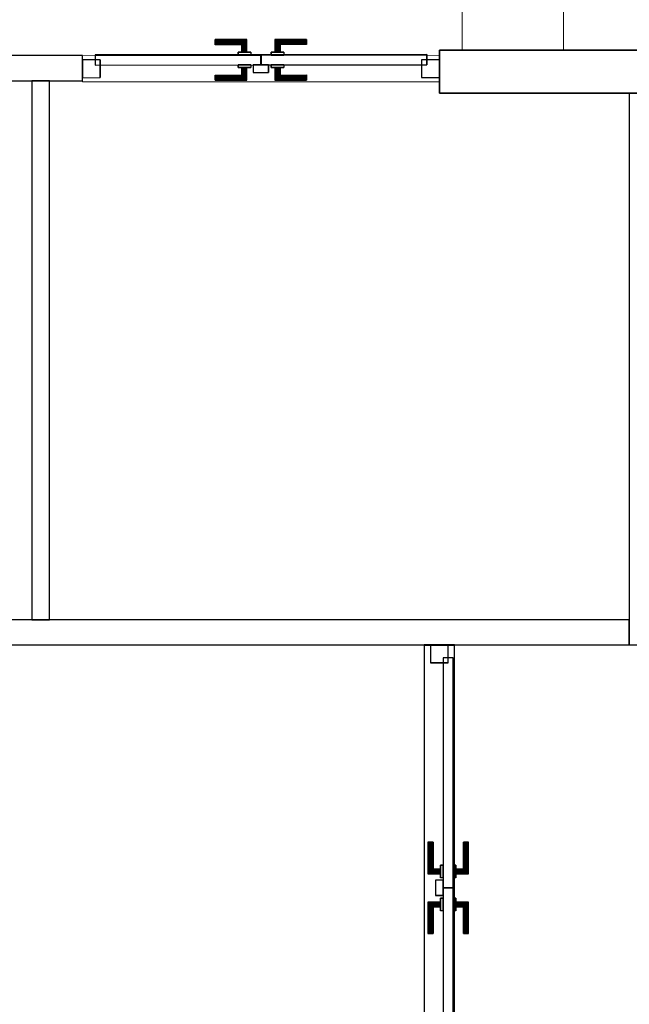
# Model space of a CAD drawing. Header units: metres. Extents: x 391.1 to 430.4, y 12.7 to 28.4.
# Tile 100 of 166: x 408.7 to 411.1, y 20.6 to 24.5. Entities that reach past the tile are written whole.
import ezdxf

# ---------------------------------------------------------------- set-up
doc = ezdxf.new("R2010")
doc.units = ezdxf.units.M
doc.layers.add('01_CARPINTERIA', color=5, linetype='Continuous', lineweight=25, true_color=0x0000ff)
for name, color, linetype, lineweight in [('A-COLS-____-MCUT', 7, 'Continuous', 18), ('A-COLS-____-OTLN', 7, 'Continuous', 18), ('A-GENM-____-OTLN', 7, 'Continuous', 18), ('A-WALL-____-MCUT', 7, 'Continuous', 25), ('A-WALL-____-OTLN', 7, 'Continuous', 25)]:
    doc.layers.add(name, color=color, linetype=linetype, lineweight=lineweight)

# ---------------------------------------------------------------- blocks, each defined once
blk = doc.blocks.new('Family - Pilar PB-155370-02_ELEC_P0')
at = {"layer": 'A-COLS-____-MCUT', "color": 253, "true_color": 0xaaaaaa}
for p, q in [((0.4, 0.53), (0, 0.53)), ((0, 0.53), (0, 0)), ((0.4, 0), (0.4, 0.53)), ((0, 0), (0.4, 0))]:
    blk.add_line(p, q, dxfattribs=at)
at = {"layer": 'A-COLS-____-OTLN', "color": 253, "true_color": 0xaaaaaa}
for p, q in [((0.4, 0.53), (0, 0.53)), ((0, 0.53), (0, 0)), ((0.4, 0), (0.4, 0.53)), ((0, 0), (0.4, 0))]:
    blk.add_line(p, q, dxfattribs=at)
blk = doc.blocks.new('Family - LONDR55-XX_ZZ-ARQ-CAA-M3D-Londres55-155442-02_ELEC_P0')
at = {"layer": '01_CARPINTERIA', "color": 161, "true_color": 0xaaaaff}
for p, q in [((0.5242, 0.1487), (0.5242, 0.1501)), ((0.5242, 0.1501), (0.5242, 0.1487)), ((0.6492, 0.1501), (0.5242, 0.1501)), ((0.5242, 0.1451), (0.5242, 0.1487)), ((0.5242, 0.1487), (0.5242, 0.1451)), ((0.6478, 0.1487), (0.5242, 0.1487)), ((0.6478, 0.1487), (0.5242, 0.1487)), ((0.5242, 0.1401), (0.5242, 0.1451)), ((0.5242, 0.1451), (0.5242, 0.1401)), ((0.6442, 0.1451), (0.5242, 0.1451)), ((0.6442, 0.1451), (0.5242, 0.1451)), ((0.5242, 0.1351), (0.5242, 0.1401)), ((0.5242, 0.1401), (0.5242, 0.1351)), ((0.5242, 0.1401), (0.6392, 0.1401)), ((0.6392, 0.1401), (0.5242, 0.1401)), ((0.5242, 0.1351), (0.5242, 0.1314)), ((0.5242, 0.1314), (0.5242, 0.1351)), ((0.6342, 0.1351), (0.5242, 0.1351)), ((0.6342, 0.1351), (0.5242, 0.1351)), ((0.5242, 0.1314), (0.5242, 0.1301)), ((0.5242, 0.1301), (0.5242, 0.1314)), ((0.6305, 0.1314), (0.5242, 0.1314)), ((0.6305, 0.1314), (0.5242, 0.1314)), ((0.6292, 0.1301), (0.5242, 0.1301)), ((0.6292, 0.1301), (0.6305, 0.1314)), ((0.6305, 0.1314), (0.6292, 0.1301)), ((0.6292, 0.1001), (0.6292, 0.1301)), ((0.6305, 0.1314), (0.6342, 0.1351)), ((0.6342, 0.1351), (0.6305, 0.1314)), ((0.6305, 0.1001), (0.6305, 0.1314)), ((0.6305, 0.1001), (0.6305, 0.1314)), ((0.6342, 0.1351), (0.6392, 0.1401)), ((0.6392, 0.1401), (0.6342, 0.1351)), ((0.6342, 0.1001), (0.6342, 0.1351)), ((0.6342, 0.1001), (0.6342, 0.1351)), ((0.6442, 0.1451), (0.6392, 0.1401)), ((0.6392, 0.1401), (0.6442, 0.1451)), ((0.6392, 0.1401), (0.6392, 0.1001)), ((0.6392, 0.1001), (0.6392, 0.1401)), ((0.6478, 0.1487), (0.6442, 0.1451)), ((0.6442, 0.1451), (0.6478, 0.1487)), ((0.6442, 0.1001), (0.6442, 0.1451)), ((0.6442, 0.1001), (0.6442, 0.1451)), ((0.6492, 0.1501), (0.6478, 0.1487)), ((0.6478, 0.1487), (0.6492, 0.1501)), ((0.6478, 0.1001), (0.6478, 0.1487)), ((0.6478, 0.1001), (0.6478, 0.1487)), ((0.6492, 0.1001), (0.6492, 0.1501)), ((0.7615, 0.1487), (0.7602, 0.1501)), ((0.7602, 0.1501), (0.7602, 0.1001)), ((0.7602, 0.1501), (0.7615, 0.1487)), ((0.8852, 0.1501), (0.7602, 0.1501)), ((0.7652, 0.1451), (0.7615, 0.1487)), ((0.7615, 0.1487), (0.7615, 0.1001)), ((0.7615, 0.1487), (0.7615, 0.1001)), ((0.7615, 0.1487), (0.7652, 0.1451)), ((0.8852, 0.1487), (0.7615, 0.1487)), ((0.8852, 0.1487), (0.7615, 0.1487)), ((0.7702, 0.1401), (0.7652, 0.1451)), ((0.7652, 0.1451), (0.7652, 0.1001)), ((0.7652, 0.1451), (0.7652, 0.1001)), ((0.7652, 0.1451), (0.7702, 0.1401)), ((0.8852, 0.1451), (0.7652, 0.1451)), ((0.8852, 0.1451), (0.7652, 0.1451)), ((0.7702, 0.1001), (0.7702, 0.1401)), ((0.7702, 0.1401), (0.7702, 0.1001)), ((0.7702, 0.1401), (0.7752, 0.1351)), ((0.7752, 0.1351), (0.7702, 0.1401)), ((0.7702, 0.1401), (0.8852, 0.1401)), ((0.8852, 0.1401), (0.7702, 0.1401)), ((0.7752, 0.1351), (0.7752, 0.1001)), ((0.7752, 0.1351), (0.7788, 0.1314)), ((0.7788, 0.1314), (0.7752, 0.1351)), ((0.7752, 0.1351), (0.7752, 0.1001)), ((0.8852, 0.1351), (0.7752, 0.1351)), ((0.8852, 0.1351), (0.7752, 0.1351)), ((0.7788, 0.1314), (0.7788, 0.1001)), ((0.7788, 0.1314), (0.7802, 0.1301)), ((0.7802, 0.1301), (0.7788, 0.1314)), ((0.7788, 0.1314), (0.7788, 0.1001)), ((0.8852, 0.1314), (0.7788, 0.1314)), ((0.8852, 0.1314), (0.7788, 0.1314)), ((0.7802, 0.1301), (0.7802, 0.1001)), ((0.8852, 0.1301), (0.7802, 0.1301)), ((0.8852, 0.1487), (0.8852, 0.1501)), ((0.8852, 0.1501), (0.8852, 0.1487)), ((0.8852, 0.1451), (0.8852, 0.1487)), ((0.8852, 0.1487), (0.8852, 0.1451)), ((0.8852, 0.1451), (0.8852, 0.1401)), ((0.8852, 0.1401), (0.8852, 0.1451)), ((0.8852, 0.1401), (0.8852, 0.1351)), ((0.8852, 0.1351), (0.8852, 0.1401)), ((0.8852, 0.1351), (0.8852, 0.1314)), ((0.8852, 0.1314), (0.8852, 0.1351)), ((0.8852, 0.1314), (0.8852, 0.1301)), ((0.8852, 0.1301), (0.8852, 0.1314)), ((0.7042, 0.0901), (0.05, 0.0901)), ((0.05, 0.0901), (0.05, 0.0501)), ((0.7042, 0.0901), (0.05, 0.0901)), ((0.05, 0.0901), (0.05, 0.0501)), ((0.6642, 0.1001), (0.6142, 0.1001)), ((0.6142, 0.1001), (0.6642, 0.1001)), ((0.6142, 0.1001), (0.6142, 0.0901)), ((0.6142, 0.0901), (0.6142, 0.1001)), ((0.6642, 0.0901), (0.6142, 0.0901)), ((0.6142, 0.0901), (0.6642, 0.0901)), ((0.6305, 0.1001), (0.6292, 0.1001)), ((0.6292, 0.1001), (0.6305, 0.1001)), ((0.6342, 0.1001), (0.6305, 0.1001)), ((0.6305, 0.1001), (0.6342, 0.1001)), ((0.6392, 0.1001), (0.6342, 0.1001)), ((0.6342, 0.1001), (0.6392, 0.1001)), ((0.6442, 0.1001), (0.6392, 0.1001)), ((0.6392, 0.1001), (0.6442, 0.1001)), ((0.6442, 0.1001), (0.6478, 0.1001)), ((0.6478, 0.1001), (0.6442, 0.1001)), ((0.6478, 0.1001), (0.6492, 0.1001)), ((0.6492, 0.1001), (0.6478, 0.1001)), ((0.6642, 0.1001), (0.6642, 0.0901)), ((0.6642, 0.1001), (0.6642, 0.0901)), ((0.7042, 0.0501), (0.7042, 0.0901)), ((0.7042, 0.0901), (0.7042, 0.0501)), ((1.3593, 0.0901), (0.7052, 0.0901)), ((0.7052, 0.0901), (0.7052, 0.0501)), ((1.3593, 0.0901), (0.7052, 0.0901)), ((0.7052, 0.0901), (0.7052, 0.0501)), ((0.7952, 0.1001), (0.7452, 0.1001)), ((0.7452, 0.1001), (0.7952, 0.1001)), ((0.7452, 0.1001), (0.7452, 0.0901)), ((0.7452, 0.0901), (0.7452, 0.1001)), ((0.7952, 0.0901), (0.7452, 0.0901)), ((0.7452, 0.0901), (0.7952, 0.0901)), ((0.7615, 0.1001), (0.7602, 0.1001)), ((0.7602, 0.1001), (0.7615, 0.1001)), ((0.7652, 0.1001), (0.7615, 0.1001)), ((0.7615, 0.1001), (0.7652, 0.1001)), ((0.7702, 0.1001), (0.7652, 0.1001)), ((0.7652, 0.1001), (0.7702, 0.1001)), ((0.7752, 0.1001), (0.7702, 0.1001)), ((0.7702, 0.1001), (0.7752, 0.1001)), ((0.7752, 0.1001), (0.7788, 0.1001)), ((0.7788, 0.1001), (0.7752, 0.1001)), ((0.7788, 0.1001), (0.7802, 0.1001)), ((0.7802, 0.1001), (0.7788, 0.1001)), ((0.7952, 0.1001), (0.7952, 0.0901)), ((0.7952, 0.1001), (0.7952, 0.0901)), ((1.3593, 0.0501), (1.3593, 0.0901)), ((1.3593, 0.0901), (1.3593, 0.0501)), ((0.07, 0.0701), (0, 0.0701)), ((0, 0.0701), (0, 0.0001)), ((0.07, 0.0701), (0, 0.0701)), ((0, 0.0701), (0, 0.0001)), ((0.05, 0.0501), (0.7042, 0.0501)), ((0.05, 0.0501), (0.7042, 0.0501)), ((0.07, 0.0001), (0.07, 0.0701)), ((0.07, 0.0701), (0.07, 0.0001)), ((0.6142, 0.0501), (0.6642, 0.0501)), ((0.6642, 0.0501), (0.6142, 0.0501)), ((0.6142, 0.0501), (0.6142, 0.0401)), ((0.6142, 0.0401), (0.6142, 0.0501)), ((0.6142, 0.0401), (0.6642, 0.0401)), ((0.6642, 0.0401), (0.6142, 0.0401)), ((0.6305, 0.0401), (0.6292, 0.0401)), ((0.6292, 0.0401), (0.6305, 0.0401)), ((0.6292, 0.0101), (0.6292, 0.0401)), ((0.6342, 0.0401), (0.6305, 0.0401)), ((0.6305, 0.0401), (0.6342, 0.0401)), ((0.6305, 0.0087), (0.6305, 0.0401)), ((0.6305, 0.0087), (0.6305, 0.0401)), ((0.6342, 0.0401), (0.6392, 0.0401)), ((0.6392, 0.0401), (0.6342, 0.0401)), ((0.6342, 0.0051), (0.6342, 0.0401)), ((0.6342, 0.0051), (0.6342, 0.0401)), ((0.6392, 0.0401), (0.6442, 0.0401)), ((0.6442, 0.0401), (0.6392, 0.0401)), ((0.6392, 0.0401), (0.6392, 0.0001)), ((0.6392, 0.0001), (0.6392, 0.0401)), ((0.6442, 0.0401), (0.6478, 0.0401)), ((0.6478, 0.0401), (0.6442, 0.0401)), ((0.6442, -0.0049), (0.6442, 0.0401)), ((0.6442, -0.0049), (0.6442, 0.0401)), ((0.6478, 0.0401), (0.6492, 0.0401)), ((0.6492, 0.0401), (0.6478, 0.0401)), ((0.6478, -0.0086), (0.6478, 0.0401)), ((0.6478, -0.0086), (0.6478, 0.0401)), ((0.6492, -0.0099), (0.6492, 0.0401)), ((0.6642, 0.0501), (0.6642, 0.0401)), ((0.6642, 0.0501), (0.6642, 0.0401)), ((0.7342, 0.0501), (0.6742, 0.0501)), ((0.6742, 0.0501), (0.6742, 0.0201)), ((0.7342, 0.0501), (0.6742, 0.0501)), ((0.6742, 0.0501), (0.6742, 0.0201)), ((0.7052, 0.0501), (1.3593, 0.0501)), ((0.7052, 0.0501), (1.3593, 0.0501)), ((0.7342, 0.0201), (0.7342, 0.0501)), ((0.7342, 0.0501), (0.7342, 0.0201)), ((0.7452, 0.0501), (0.7952, 0.0501)), ((0.7952, 0.0501), (0.7452, 0.0501)), ((0.7452, 0.0501), (0.7452, 0.0401)), ((0.7452, 0.0401), (0.7452, 0.0501)), ((0.7452, 0.0401), (0.7952, 0.0401)), ((0.7952, 0.0401), (0.7452, 0.0401)), ((0.7615, 0.0401), (0.7602, 0.0401)), ((0.7602, 0.0401), (0.7615, 0.0401)), ((0.7602, 0.0401), (0.7602, -0.0099)), ((0.7652, 0.0401), (0.7615, 0.0401)), ((0.7615, 0.0401), (0.7652, 0.0401)), ((0.7615, 0.0401), (0.7615, -0.0086)), ((0.7615, 0.0401), (0.7615, -0.0086)), ((0.7652, 0.0401), (0.7702, 0.0401)), ((0.7702, 0.0401), (0.7652, 0.0401)), ((0.7652, 0.0401), (0.7652, -0.0049)), ((0.7652, 0.0401), (0.7652, -0.0049)), ((0.7702, 0.0401), (0.7752, 0.0401)), ((0.7752, 0.0401), (0.7702, 0.0401)), ((0.7702, 0.0001), (0.7702, 0.0401)), ((0.7702, 0.0401), (0.7702, 0.0001)), ((0.7752, 0.0401), (0.7788, 0.0401)), ((0.7788, 0.0401), (0.7752, 0.0401)), ((0.7752, 0.0401), (0.7752, 0.0051)), ((0.7752, 0.0401), (0.7752, 0.0051)), ((0.7788, 0.0401), (0.7802, 0.0401)), ((0.7802, 0.0401), (0.7788, 0.0401)), ((0.7788, 0.0401), (0.7788, 0.0087)), ((0.7788, 0.0401), (0.7788, 0.0087)), ((0.7802, 0.0401), (0.7802, 0.0101)), ((0.7952, 0.0501), (0.7952, 0.0401)), ((0.7952, 0.0501), (0.7952, 0.0401)), ((1.4093, 0.0701), (1.3393, 0.0701)), ((1.3393, 0.0701), (1.3393, 0.0001)), ((1.4093, 0.0701), (1.3393, 0.0701)), ((1.3393, 0.0701), (1.3393, 0.0001)), ((1.4093, 0.0001), (1.4093, 0.0701)), ((1.4093, 0.0701), (1.4093, 0.0001)), ((0, 0.0001), (0.07, 0.0001)), ((0, 0.0001), (0.07, 0.0001)), ((0.5242, 0.0087), (0.5242, 0.0101)), ((0.5242, 0.0101), (0.5242, 0.0087)), ((0.5242, 0.0101), (0.6292, 0.0101)), ((0.5242, 0.0051), (0.5242, 0.0087)), ((0.5242, 0.0087), (0.5242, 0.0051)), ((0.5242, 0.0087), (0.6305, 0.0087)), ((0.5242, 0.0087), (0.6305, 0.0087)), ((0.5242, 0.0001), (0.5242, 0.0051)), ((0.5242, 0.0051), (0.5242, 0.0001)), ((0.5242, 0.0051), (0.6342, 0.0051)), ((0.5242, 0.0051), (0.6342, 0.0051)), ((0.5242, -0.0049), (0.5242, 0.0001)), ((0.5242, 0.0001), (0.5242, -0.0049)), ((0.6392, 0.0001), (0.5242, 0.0001)), ((0.5242, 0.0001), (0.6392, 0.0001)), ((0.6305, 0.0087), (0.6292, 0.0101)), ((0.6292, 0.0101), (0.6305, 0.0087)), ((0.6342, 0.0051), (0.6305, 0.0087)), ((0.6305, 0.0087), (0.6342, 0.0051)), ((0.6392, 0.0001), (0.6342, 0.0051)), ((0.6342, 0.0051), (0.6392, 0.0001)), ((0.6392, 0.0001), (0.6442, -0.0049)), ((0.6442, -0.0049), (0.6392, 0.0001)), ((0.6742, 0.0201), (0.7342, 0.0201)), ((0.6742, 0.0201), (0.7342, 0.0201)), ((0.7652, -0.0049), (0.7702, 0.0001)), ((0.7702, 0.0001), (0.7652, -0.0049)), ((0.7752, 0.0051), (0.7702, 0.0001)), ((0.7702, 0.0001), (0.7752, 0.0051)), ((0.8852, 0.0001), (0.7702, 0.0001)), ((0.7702, 0.0001), (0.8852, 0.0001)), ((0.7788, 0.0087), (0.7752, 0.0051)), ((0.7752, 0.0051), (0.7788, 0.0087)), ((0.7752, 0.0051), (0.8852, 0.0051)), ((0.7752, 0.0051), (0.8852, 0.0051)), ((0.7802, 0.0101), (0.7788, 0.0087)), ((0.7788, 0.0087), (0.7802, 0.0101)), ((0.7788, 0.0087), (0.8852, 0.0087)), ((0.7788, 0.0087), (0.8852, 0.0087)), ((0.7802, 0.0101), (0.8852, 0.0101)), ((0.8852, 0.0087), (0.8852, 0.0101)), ((0.8852, 0.0101), (0.8852, 0.0087)), ((0.8852, 0.0051), (0.8852, 0.0087)), ((0.8852, 0.0087), (0.8852, 0.0051)), ((0.8852, 0.0051), (0.8852, 0.0001)), ((0.8852, 0.0001), (0.8852, 0.0051)), ((0.8852, 0.0001), (0.8852, -0.0049)), ((0.8852, -0.0049), (0.8852, 0.0001)), ((1.3393, 0.0001), (1.4093, 0.0001)), ((1.3393, 0.0001), (1.4093, 0.0001)), ((0.5242, -0.0049), (0.5242, -0.0086)), ((0.5242, -0.0086), (0.5242, -0.0049)), ((0.5242, -0.0049), (0.6442, -0.0049)), ((0.5242, -0.0049), (0.6442, -0.0049)), ((0.5242, -0.0086), (0.5242, -0.0099)), ((0.5242, -0.0099), (0.5242, -0.0086)), ((0.5242, -0.0086), (0.6478, -0.0086)), ((0.5242, -0.0086), (0.6478, -0.0086)), ((0.5242, -0.0099), (0.6492, -0.0099)), ((0.6442, -0.0049), (0.6478, -0.0086)), ((0.6478, -0.0086), (0.6442, -0.0049)), ((0.6478, -0.0086), (0.6492, -0.0099)), ((0.6492, -0.0099), (0.6478, -0.0086)), ((0.7602, -0.0099), (0.7615, -0.0086)), ((0.7615, -0.0086), (0.7602, -0.0099)), ((0.7602, -0.0099), (0.8852, -0.0099)), ((0.7615, -0.0086), (0.7652, -0.0049)), ((0.7652, -0.0049), (0.7615, -0.0086)), ((0.7615, -0.0086), (0.8852, -0.0086)), ((0.7615, -0.0086), (0.8852, -0.0086)), ((0.7652, -0.0049), (0.8852, -0.0049)), ((0.7652, -0.0049), (0.8852, -0.0049)), ((0.8852, -0.0049), (0.8852, -0.0086)), ((0.8852, -0.0086), (0.8852, -0.0049)), ((0.8852, -0.0086), (0.8852, -0.0099)), ((0.8852, -0.0099), (0.8852, -0.0086))]:
    blk.add_line(p, q, dxfattribs=at)
blk = doc.blocks.new('Family - Porta PB-155443-02_ELEC_P0')
blk.add_blockref('Family - LONDR55-XX_ZZ-ARQ-CAA-M3D-Londres55-155442-02_ELEC_P0', (0, 0))
blk = doc.blocks.new('Family - Envans PB-155485-02_ELEC_P0')
at = {"layer": 'A-WALL-____-MCUT', "color": 253, "true_color": 0xaaaaaa}
for p, q in [((0, 0.12), (0, 0)), ((2.1798, 0.12), (0, 0.12)), ((2.1797, 0), (2.1798, 0.12)), ((0, 0), (2.1797, 0))]:
    blk.add_line(p, q, dxfattribs=at)
at = {"layer": 'A-WALL-____-OTLN', "color": 253, "true_color": 0xaaaaaa}
for p, q in [((0, 0.12), (0, 0)), ((2.1798, 0.12), (0, 0.12)), ((2.1797, 0), (2.1798, 0.12)), ((0, 0), (2.1797, 0))]:
    blk.add_line(p, q, dxfattribs=at)
at = {"layer": 'A-WALL-____-OTLN', "color": 253, "lineweight": 18, "true_color": 0xaaaaaa}
blk.add_line((0, 0), (2.1797, 0), dxfattribs=at)
blk = doc.blocks.new('Family - Envans PB-155499-02_ELEC_P0')
at = {"layer": 'A-WALL-____-MCUT', "color": 253, "true_color": 0xaaaaaa}
for p, q in [((7.7284, 0.1), (2.7284, 0.1)), ((7.7284, 0), (7.7284, 0.1)), ((2.7284, 0), (7.7284, 0))]:
    blk.add_line(p, q, dxfattribs=at)
at = {"layer": 'A-WALL-____-OTLN', "color": 253, "true_color": 0xaaaaaa}
for p, q in [((7.7284, 0.1), (0, 0.1)), ((7.7284, 0), (7.7284, 0.1)), ((0, 0), (7.7284, 0))]:
    blk.add_line(p, q, dxfattribs=at)
at = {"layer": 'A-WALL-____-OTLN', "color": 253, "lineweight": 18, "true_color": 0xaaaaaa}
blk.add_line((0, 0), (7.7284, 0), dxfattribs=at)
blk = doc.blocks.new('Family - Envans PB-155588-02_ELEC_P0')
at = {"layer": 'A-WALL-____-MCUT', "color": 253, "true_color": 0xaaaaaa}
for p, q in [((0.3547, 0.1), (-0.0001, 0.1)), ((-0.0001, 0.1), (0, 0)), ((0.3547, 0), (0.3547, 0.1)), ((2.8406, 0.1), (1.8494, 0.1)), ((1.8494, 0.1), (1.8494, 0)), ((2.8406, 0), (2.8406, 0.1)), ((4.1891, 0.1), (4.1891, 0)), ((4.1904, 0.1), (4.1891, 0.1)), ((4.1904, 0), (4.1904, 0.1)), ((0, 0), (0.3547, 0)), ((1.8494, 0), (2.8406, 0)), ((4.1891, 0), (4.1904, 0))]:
    blk.add_line(p, q, dxfattribs=at)
at = {"layer": 'A-WALL-____-OTLN', "color": 253, "true_color": 0xaaaaaa}
for p, q in [((4.1904, 0.1), (-0.0001, 0.1)), ((-0.0001, 0.1), (0, 0)), ((1.8494, 0.1), (0.3547, 0.1)), ((0.3547, 0.1), (0.3547, 0)), ((1.8494, 0.1), (1.8494, 0)), ((4.1891, 0.1), (2.8406, 0.1)), ((2.8406, 0.1), (2.8406, 0)), ((4.1891, 0.1), (4.1891, 0)), ((4.1904, 0), (4.1904, 0.1)), ((0, 0), (4.1904, 0)), ((0.3547, 0), (1.8494, 0)), ((2.8406, 0), (4.1891, 0))]:
    blk.add_line(p, q, dxfattribs=at)
at = {"layer": 'A-WALL-____-OTLN', "color": 253, "lineweight": 18, "true_color": 0xaaaaaa}
blk.add_line((0, 0), (4.1904, 0), dxfattribs=at)
blk = doc.blocks.new('Family - Envans PB-155605-02_ELEC_P0')
at = {"layer": 'A-WALL-____-MCUT', "color": 253, "true_color": 0xaaaaaa}
for p, q in [((2.13, 0.07), (0, 0.07)), ((0, 0.07), (0, 0)), ((2.13, 0), (2.13, 0.07)), ((0, 0), (2.13, 0))]:
    blk.add_line(p, q, dxfattribs=at)
at = {"layer": 'A-WALL-____-OTLN', "color": 253, "true_color": 0xaaaaaa}
for p, q in [((2.13, 0.07), (0, 0.07)), ((0, 0.07), (0, 0)), ((2.13, 0), (2.13, 0.07)), ((0, 0), (2.13, 0))]:
    blk.add_line(p, q, dxfattribs=at)
at = {"layer": 'A-WALL-____-OTLN', "color": 253, "lineweight": 18, "true_color": 0xaaaaaa}
blk.add_line((0, 0), (2.13, 0), dxfattribs=at)
blk = doc.blocks.new('Family - LONDR55-XX_ZZ-ARQ-CAA-M3D-Londres55-155646-02_ELEC_P0')
at = {"layer": '01_CARPINTERIA', "color": 161, "true_color": 0xaaaaff}
for p, q in [((0.779, 0.1487), (0.779, 0.15)), ((0.779, 0.15), (0.779, 0.1487)), ((0.904, 0.15), (0.779, 0.15)), ((0.779, 0.145), (0.779, 0.1487)), ((0.779, 0.1487), (0.779, 0.145)), ((0.9027, 0.1487), (0.779, 0.1487)), ((0.9027, 0.1487), (0.779, 0.1487)), ((0.779, 0.14), (0.779, 0.145)), ((0.779, 0.145), (0.779, 0.14)), ((0.899, 0.145), (0.779, 0.145)), ((0.899, 0.145), (0.779, 0.145)), ((0.779, 0.135), (0.779, 0.14)), ((0.779, 0.14), (0.779, 0.135)), ((0.779, 0.14), (0.894, 0.14)), ((0.894, 0.14), (0.779, 0.14)), ((0.779, 0.135), (0.779, 0.1313)), ((0.779, 0.1313), (0.779, 0.135)), ((0.889, 0.135), (0.779, 0.135)), ((0.889, 0.135), (0.779, 0.135)), ((0.779, 0.1313), (0.779, 0.13)), ((0.779, 0.13), (0.779, 0.1313)), ((0.8854, 0.1313), (0.779, 0.1313)), ((0.8854, 0.1313), (0.779, 0.1313)), ((0.884, 0.13), (0.779, 0.13)), ((0.884, 0.13), (0.8854, 0.1313)), ((0.8854, 0.1313), (0.884, 0.13)), ((0.884, 0.1), (0.884, 0.13)), ((0.8854, 0.1313), (0.889, 0.135)), ((0.889, 0.135), (0.8854, 0.1313)), ((0.8854, 0.1), (0.8854, 0.1313)), ((0.8854, 0.1), (0.8854, 0.1313)), ((0.889, 0.135), (0.894, 0.14)), ((0.894, 0.14), (0.889, 0.135)), ((0.889, 0.1), (0.889, 0.135)), ((0.889, 0.1), (0.889, 0.135)), ((0.899, 0.145), (0.894, 0.14)), ((0.894, 0.14), (0.899, 0.145)), ((0.894, 0.14), (0.894, 0.1)), ((0.894, 0.1), (0.894, 0.14)), ((0.9027, 0.1487), (0.899, 0.145)), ((0.899, 0.145), (0.9027, 0.1487)), ((0.899, 0.1), (0.899, 0.145)), ((0.899, 0.1), (0.899, 0.145)), ((0.904, 0.15), (0.9027, 0.1487)), ((0.9027, 0.1487), (0.904, 0.15)), ((0.9027, 0.1), (0.9027, 0.1487)), ((0.9027, 0.1), (0.9027, 0.1487)), ((0.904, 0.1), (0.904, 0.15)), ((1.0164, 0.1487), (1.015, 0.15)), ((1.015, 0.15), (1.015, 0.1)), ((1.015, 0.15), (1.0164, 0.1487)), ((1.14, 0.15), (1.015, 0.15)), ((1.02, 0.145), (1.0164, 0.1487)), ((1.0164, 0.1487), (1.0164, 0.1)), ((1.0164, 0.1487), (1.0164, 0.1)), ((1.0164, 0.1487), (1.02, 0.145)), ((1.14, 0.1487), (1.0164, 0.1487)), ((1.14, 0.1487), (1.0164, 0.1487)), ((1.025, 0.14), (1.02, 0.145)), ((1.02, 0.145), (1.02, 0.1)), ((1.02, 0.145), (1.02, 0.1)), ((1.02, 0.145), (1.025, 0.14)), ((1.14, 0.145), (1.02, 0.145)), ((1.14, 0.145), (1.02, 0.145)), ((1.025, 0.1), (1.025, 0.14)), ((1.025, 0.14), (1.025, 0.1)), ((1.025, 0.14), (1.03, 0.135)), ((1.03, 0.135), (1.025, 0.14)), ((1.025, 0.14), (1.14, 0.14)), ((1.14, 0.14), (1.025, 0.14)), ((1.03, 0.135), (1.03, 0.1)), ((1.03, 0.135), (1.0337, 0.1313)), ((1.0337, 0.1313), (1.03, 0.135)), ((1.03, 0.135), (1.03, 0.1)), ((1.14, 0.135), (1.03, 0.135)), ((1.14, 0.135), (1.03, 0.135)), ((1.0337, 0.1313), (1.0337, 0.1)), ((1.0337, 0.1313), (1.035, 0.13)), ((1.035, 0.13), (1.0337, 0.1313)), ((1.0337, 0.1313), (1.0337, 0.1)), ((1.14, 0.1313), (1.0337, 0.1313)), ((1.14, 0.1313), (1.0337, 0.1313)), ((1.035, 0.13), (1.035, 0.1)), ((1.14, 0.13), (1.035, 0.13)), ((1.14, 0.1487), (1.14, 0.15)), ((1.14, 0.15), (1.14, 0.1487)), ((1.14, 0.145), (1.14, 0.1487)), ((1.14, 0.1487), (1.14, 0.145)), ((1.14, 0.145), (1.14, 0.14)), ((1.14, 0.14), (1.14, 0.145)), ((1.14, 0.14), (1.14, 0.135)), ((1.14, 0.135), (1.14, 0.14)), ((1.14, 0.135), (1.14, 0.1313)), ((1.14, 0.1313), (1.14, 0.135)), ((1.14, 0.1313), (1.14, 0.13)), ((1.14, 0.13), (1.14, 0.1313)), ((0.959, 0.09), (0.05, 0.09)), ((0.05, 0.09), (0.05, 0.05)), ((0.959, 0.09), (0.05, 0.09)), ((0.05, 0.09), (0.05, 0.05)), ((0.919, 0.1), (0.869, 0.1)), ((0.869, 0.1), (0.919, 0.1)), ((0.869, 0.1), (0.869, 0.09)), ((0.869, 0.09), (0.869, 0.1)), ((0.919, 0.09), (0.869, 0.09)), ((0.869, 0.09), (0.919, 0.09)), ((0.8854, 0.1), (0.884, 0.1)), ((0.884, 0.1), (0.8854, 0.1)), ((0.889, 0.1), (0.8854, 0.1)), ((0.8854, 0.1), (0.889, 0.1)), ((0.894, 0.1), (0.889, 0.1)), ((0.889, 0.1), (0.894, 0.1)), ((0.899, 0.1), (0.894, 0.1)), ((0.894, 0.1), (0.899, 0.1)), ((0.899, 0.1), (0.9027, 0.1)), ((0.9027, 0.1), (0.899, 0.1)), ((0.9027, 0.1), (0.904, 0.1)), ((0.904, 0.1), (0.9027, 0.1)), ((0.919, 0.1), (0.919, 0.09)), ((0.919, 0.1), (0.919, 0.09)), ((0.959, 0.05), (0.959, 0.09)), ((0.959, 0.09), (0.959, 0.05)), ((1.8691, 0.09), (0.96, 0.09)), ((0.96, 0.09), (0.96, 0.05)), ((1.8691, 0.09), (0.96, 0.09)), ((0.96, 0.09), (0.96, 0.05)), ((1.05, 0.1), (1, 0.1)), ((1, 0.1), (1.05, 0.1)), ((1, 0.1), (1, 0.09)), ((1, 0.09), (1, 0.1)), ((1.05, 0.09), (1, 0.09)), ((1, 0.09), (1.05, 0.09)), ((1.0164, 0.1), (1.015, 0.1)), ((1.015, 0.1), (1.0164, 0.1)), ((1.02, 0.1), (1.0164, 0.1)), ((1.0164, 0.1), (1.02, 0.1)), ((1.025, 0.1), (1.02, 0.1)), ((1.02, 0.1), (1.025, 0.1)), ((1.03, 0.1), (1.025, 0.1)), ((1.025, 0.1), (1.03, 0.1)), ((1.03, 0.1), (1.0337, 0.1)), ((1.0337, 0.1), (1.03, 0.1)), ((1.0337, 0.1), (1.035, 0.1)), ((1.035, 0.1), (1.0337, 0.1)), ((1.05, 0.1), (1.05, 0.09)), ((1.05, 0.1), (1.05, 0.09)), ((1.8691, 0.05), (1.8691, 0.09)), ((1.8691, 0.09), (1.8691, 0.05)), ((0.07, 0.07), (0, 0.07)), ((0, 0.07), (0, 0)), ((0.07, 0.07), (0, 0.07)), ((0, 0.07), (0, 0)), ((0.05, 0.05), (0.959, 0.05)), ((0.05, 0.05), (0.959, 0.05)), ((0.07, 0), (0.07, 0.07)), ((0.07, 0.07), (0.07, 0)), ((0.869, 0.05), (0.919, 0.05)), ((0.919, 0.05), (0.869, 0.05)), ((0.869, 0.05), (0.869, 0.04)), ((0.869, 0.04), (0.869, 0.05)), ((0.869, 0.04), (0.919, 0.04)), ((0.919, 0.04), (0.869, 0.04)), ((0.8854, 0.04), (0.884, 0.04)), ((0.884, 0.04), (0.8854, 0.04)), ((0.884, 0.01), (0.884, 0.04)), ((0.889, 0.04), (0.8854, 0.04)), ((0.8854, 0.04), (0.889, 0.04)), ((0.8854, 0.0087), (0.8854, 0.04)), ((0.8854, 0.0087), (0.8854, 0.04)), ((0.889, 0.04), (0.894, 0.04)), ((0.894, 0.04), (0.889, 0.04)), ((0.889, 0.005), (0.889, 0.04)), ((0.889, 0.005), (0.889, 0.04)), ((0.894, 0.04), (0.899, 0.04)), ((0.899, 0.04), (0.894, 0.04)), ((0.894, 0.04), (0.894, 0)), ((0.894, 0), (0.894, 0.04)), ((0.899, 0.04), (0.9027, 0.04)), ((0.9027, 0.04), (0.899, 0.04)), ((0.899, -0.005), (0.899, 0.04)), ((0.899, -0.005), (0.899, 0.04)), ((0.9027, 0.04), (0.904, 0.04)), ((0.904, 0.04), (0.9027, 0.04)), ((0.9027, -0.0087), (0.9027, 0.04)), ((0.9027, -0.0087), (0.9027, 0.04)), ((0.904, -0.01), (0.904, 0.04)), ((0.919, 0.05), (0.919, 0.04)), ((0.919, 0.05), (0.919, 0.04)), ((0.989, 0.05), (0.929, 0.05)), ((0.929, 0.05), (0.929, 0.02)), ((0.989, 0.05), (0.929, 0.05)), ((0.929, 0.05), (0.929, 0.02)), ((0.96, 0.05), (1.8691, 0.05)), ((0.96, 0.05), (1.8691, 0.05)), ((0.989, 0.02), (0.989, 0.05)), ((0.989, 0.05), (0.989, 0.02)), ((1, 0.05), (1.05, 0.05)), ((1.05, 0.05), (1, 0.05)), ((1, 0.05), (1, 0.04)), ((1, 0.04), (1, 0.05)), ((1, 0.04), (1.05, 0.04)), ((1.05, 0.04), (1, 0.04)), ((1.0164, 0.04), (1.015, 0.04)), ((1.015, 0.04), (1.0164, 0.04)), ((1.015, 0.04), (1.015, -0.01)), ((1.02, 0.04), (1.0164, 0.04)), ((1.0164, 0.04), (1.02, 0.04)), ((1.0164, 0.04), (1.0164, -0.0087)), ((1.0164, 0.04), (1.0164, -0.0087)), ((1.02, 0.04), (1.025, 0.04)), ((1.025, 0.04), (1.02, 0.04)), ((1.02, 0.04), (1.02, -0.005)), ((1.02, 0.04), (1.02, -0.005)), ((1.025, 0.04), (1.03, 0.04)), ((1.03, 0.04), (1.025, 0.04)), ((1.025, 0), (1.025, 0.04)), ((1.025, 0.04), (1.025, 0)), ((1.03, 0.04), (1.0337, 0.04)), ((1.0337, 0.04), (1.03, 0.04)), ((1.03, 0.04), (1.03, 0.005)), ((1.03, 0.04), (1.03, 0.005)), ((1.0337, 0.04), (1.035, 0.04)), ((1.035, 0.04), (1.0337, 0.04)), ((1.0337, 0.04), (1.0337, 0.0087)), ((1.0337, 0.04), (1.0337, 0.0087)), ((1.035, 0.04), (1.035, 0.01)), ((1.05, 0.05), (1.05, 0.04)), ((1.05, 0.05), (1.05, 0.04)), ((1.9191, 0.07), (1.8491, 0.07)), ((1.8491, 0.07), (1.8491, 0)), ((1.9191, 0.07), (1.8491, 0.07)), ((1.8491, 0.07), (1.8491, 0)), ((1.9191, 0), (1.9191, 0.07)), ((1.9191, 0.07), (1.9191, 0)), ((0, 0), (0.07, 0)), ((0, 0), (0.07, 0)), ((0.779, 0.0087), (0.779, 0.01)), ((0.779, 0.01), (0.779, 0.0087)), ((0.779, 0.01), (0.884, 0.01)), ((0.779, 0.005), (0.779, 0.0087)), ((0.779, 0.0087), (0.779, 0.005)), ((0.779, 0.0087), (0.8854, 0.0087)), ((0.779, 0.0087), (0.8854, 0.0087)), ((0.779, 0), (0.779, 0.005)), ((0.779, 0.005), (0.779, 0)), ((0.779, 0.005), (0.889, 0.005)), ((0.779, 0.005), (0.889, 0.005)), ((0.779, -0.005), (0.779, 0)), ((0.894, 0), (0.779, 0)), ((0.779, 0), (0.894, 0)), ((0.8854, 0.0087), (0.884, 0.01)), ((0.884, 0.01), (0.8854, 0.0087)), ((0.889, 0.005), (0.8854, 0.0087)), ((0.8854, 0.0087), (0.889, 0.005)), ((0.894, 0), (0.889, 0.005)), ((0.889, 0.005), (0.894, 0)), ((0.899, -0.005), (0.894, 0)), ((0.929, 0.02), (0.989, 0.02)), ((0.929, 0.02), (0.989, 0.02)), ((1.02, -0.005), (1.025, 0)), ((1.025, 0), (1.02, -0.005)), ((1.03, 0.005), (1.025, 0)), ((1.025, 0), (1.03, 0.005)), ((1.025, 0), (1.14, 0)), ((1.0337, 0.0087), (1.03, 0.005)), ((1.03, 0.005), (1.0337, 0.0087)), ((1.03, 0.005), (1.14, 0.005)), ((1.03, 0.005), (1.14, 0.005)), ((1.035, 0.01), (1.0337, 0.0087)), ((1.0337, 0.0087), (1.035, 0.01)), ((1.0337, 0.0087), (1.14, 0.0087)), ((1.0337, 0.0087), (1.14, 0.0087)), ((1.035, 0.01), (1.14, 0.01)), ((1.14, 0.0087), (1.14, 0.01)), ((1.14, 0.01), (1.14, 0.0087)), ((1.14, 0.005), (1.14, 0.0087)), ((1.14, 0.0087), (1.14, 0.005)), ((1.14, 0.005), (1.14, 0)), ((1.14, 0), (1.14, 0.005)), ((1.14, 0), (1.14, -0.005)), ((1.14, -0.005), (1.14, 0)), ((1.8491, 0), (1.9191, 0)), ((1.8491, 0), (1.9191, 0)), ((0.779, 0), (0.779, -0.005)), ((0.779, -0.005), (0.779, -0.0087)), ((0.779, -0.0087), (0.779, -0.005)), ((0.779, -0.005), (0.899, -0.005)), ((0.779, -0.005), (0.899, -0.005)), ((0.779, -0.0087), (0.779, -0.01)), ((0.779, -0.01), (0.779, -0.0087)), ((0.779, -0.0087), (0.9027, -0.0087)), ((0.779, -0.0087), (0.9027, -0.0087)), ((0.779, -0.01), (0.904, -0.01)), ((0.894, 0), (0.899, -0.005)), ((0.899, -0.005), (0.9027, -0.0087)), ((0.9027, -0.0087), (0.899, -0.005)), ((0.9027, -0.0087), (0.904, -0.01)), ((0.904, -0.01), (0.9027, -0.0087)), ((1.015, -0.01), (1.0164, -0.0087)), ((1.0164, -0.0087), (1.015, -0.01)), ((1.015, -0.01), (1.14, -0.01)), ((1.0164, -0.0087), (1.02, -0.005)), ((1.02, -0.005), (1.0164, -0.0087)), ((1.0164, -0.0087), (1.14, -0.0087)), ((1.0164, -0.0087), (1.14, -0.0087)), ((1.02, -0.005), (1.14, -0.005)), ((1.02, -0.005), (1.14, -0.005)), ((1.14, 0), (1.025, 0)), ((1.14, -0.005), (1.14, -0.0087)), ((1.14, -0.0087), (1.14, -0.005)), ((1.14, -0.0087), (1.14, -0.01)), ((1.14, -0.01), (1.14, -0.0087))]:
    blk.add_line(p, q, dxfattribs=at)
blk = doc.blocks.new('Family - Porta PB-155647-02_ELEC_P0')
blk.add_blockref('Family - LONDR55-XX_ZZ-ARQ-CAA-M3D-Londres55-155646-02_ELEC_P0', (0, 0))
blk = doc.blocks.new('Family - Envans PB-155939-02_ELEC_P0')
at = {"layer": 'A-WALL-____-MCUT', "color": 253, "true_color": 0xaaaaaa}
for p, q in [((0.0009, 0.12), (0, 0.12)), ((0, 0.12), (0, 0)), ((0.0009, 0), (0.0009, 0.12)), ((0, 0), (0.0009, 0))]:
    blk.add_line(p, q, dxfattribs=at)
at = {"layer": 'A-WALL-____-OTLN', "color": 253, "true_color": 0xaaaaaa}
for p, q in [((5.8003, 0.12), (0, 0.12)), ((0, 0.12), (0, 0)), ((0.0009, 0), (0.0009, 0.12)), ((1.92, 0.12), (0.0009, 0.12)), ((0, 0), (5.8003, 0)), ((0.0009, 0), (1.92, 0))]:
    blk.add_line(p, q, dxfattribs=at)
at = {"layer": 'A-WALL-____-OTLN', "color": 253, "lineweight": 18, "true_color": 0xaaaaaa}
blk.add_line((0, 0), (5.8003, 0), dxfattribs=at)
blk = doc.blocks.new('Family - Vano de puerta PB-155943-02_ELEC_P0')
at = {"layer": 'A-GENM-____-OTLN', "color": 253, "true_color": 0xaaaaaa}
for p, q in [((410.3964, 22.0199), (410.2764, 22.0199)), ((410.2764, 22.0199), (410.2764, 20.1008)), ((410.3964, 22.0199), (410.2764, 22.0199)), ((410.2764, 20.1008), (410.2764, 22.0199)), ((410.3964, 20.1008), (410.3964, 22.0199)), ((410.3964, 22.0199), (410.3964, 20.1008)), ((410.2764, 20.1008), (410.3964, 20.1008)), ((410.3964, 20.1008), (410.2764, 20.1008))]:
    blk.add_line(p, q, dxfattribs=at)
blk = doc.blocks.new('Family - Envans PB-155952-02_ELEC_P0')
at = {"layer": 'A-WALL-____-MCUT', "color": 253, "true_color": 0xaaaaaa}
for p, q in [((5.6793, 0.17), (7.4391, 0.17)), ((7.4391, 0.17), (7.4391, 0.1438)), ((7.4391, 0.1242), (7.439, 0.1242)), ((7.439, 0.1242), (7.4391, 0.0783)), ((7.4391, 0.1438), (7.4391, 0.1242)), ((7.4391, 0.1242), (7.4391, 0.1242)), ((7.4391, 0.0783), (7.4391, 0.0204)), ((7.4391, 0), (4.3617, 0)), ((7.4391, 0.0204), (7.4391, 0.0204)), ((7.4391, 0.0204), (7.4391, 0.0204)), ((7.4391, 0.0204), (7.4391, 0.0117)), ((7.4391, 0.0117), (7.4391, 0))]:
    blk.add_line(p, q, dxfattribs=at)
at = {"layer": 'A-WALL-____-MCUT', "color": 253, "lineweight": 18, "true_color": 0xaaaaaa}
blk.add_line((0, 0), (7.4391, 0), dxfattribs=at)
at = {"layer": 'A-WALL-____-OTLN', "color": 253, "true_color": 0xaaaaaa}
for p, q in [((7.4391, 0.17), (4.4376, 0.17)), ((4.4376, 0.17), (7.4391, 0.17)), ((7.4391, 0.17), (5.6793, 0.17)), ((7.4391, 0.17), (7.4391, 0.0204)), ((7.4391, 0.0204), (7.4391, 0.17)), ((7.4391, 0.1438), (7.4391, 0.17)), ((7.4391, 0.1242), (7.439, 0.1242)), ((7.4391, 0.1242), (7.439, 0.1242)), ((7.439, 0.1242), (7.4391, 0.0204)), ((7.4391, 0.0783), (7.439, 0.1242)), ((7.4391, 0.0204), (7.439, 0.1242)), ((7.439, 0.1242), (7.4391, 0.1242)), ((7.4391, 0.1242), (7.4391, 0.1438)), ((7.4391, 0.1242), (7.4391, 0.0204)), ((7.4391, 0.1242), (7.4391, 0.1242)), ((7.4391, 0.0204), (7.4391, 0.1242)), ((7.4391, 0.0783), (7.4391, 0.0204)), ((7.4391, 0), (7.4391, 0.0204)), ((7.4391, 0), (7.4391, 0.0204)), ((7.4391, 0.0117), (7.4391, 0.0204)), ((7.4391, 0.0204), (7.4391, 0.0204)), ((7.4391, 0.0204), (7.4391, 0.0204)), ((7.4391, 0.0204), (7.4391, 0.0204)), ((7.4391, 0.0204), (7.4391, 0.0204)), ((7.4391, 0.0117), (7.4391, 0)), ((7.4391, 0), (0, 0)), ((0, 0), (7.4391, 0)), ((4.3617, 0), (7.4391, 0))]:
    blk.add_line(p, q, dxfattribs=at)
blk = doc.blocks.new('Family - Vano de puerta PB-155954-02_ELEC_P0')
at = {"layer": 'A-GENM-____-OTLN', "color": 253, "true_color": 0xaaaaaa}
for p, q in [((410.3363, 24.3508), (408.927, 24.3498)), ((408.927, 24.3498), (410.3363, 24.3508)), ((408.927, 24.3498), (408.9271, 24.2459)), ((408.927, 24.3498), (408.9271, 24.2459)), ((410.3364, 24.2469), (410.3363, 24.3508)), ((410.3363, 24.3508), (410.3364, 24.2469)), ((408.9271, 24.2459), (410.3364, 24.2469)), ((410.3364, 24.2469), (408.9271, 24.2459))]:
    blk.add_line(p, q, dxfattribs=at)
blk = doc.blocks.new('LONDR55-XX_ZZ-ARQ-CAA-M3D-Londres55_ifc-1-02_ELEC_P0')
at = {"layer": '01_CARPINTERIA', "color": 253, "lineweight": 18, "true_color": 0xaaaaaa}
for name, p, rotation in [('Family - Porta PB-155443-02_ELEC_P0', (408.9271, 24.2628), 0.04135478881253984), ('Family - Porta PB-155647-02_ELEC_P0', (410.3014, 22.0199), 270)]:
    blk.add_blockref(name, p, dxfattribs=dict(at, rotation=rotation))
at = {"layer": 'A-COLS-____-OTLN', "color": 253, "lineweight": 18, "true_color": 0xaaaaaa}
blk.add_blockref('Family - Pilar PB-155370-02_ELEC_P0', (410.4264, 24.3708), dxfattribs=at)
at = {"layer": 'A-GENM-____-OTLN', "color": 253, "lineweight": 18, "true_color": 0xaaaaaa}
for name in ['Family - Vano de puerta PB-155954-02_ELEC_P0', 'Family - Vano de puerta PB-155943-02_ELEC_P0']:
    blk.add_blockref(name, (0, 0), dxfattribs=at)
at = {"layer": 'A-WALL-____-OTLN', "color": 253, "lineweight": 18, "true_color": 0xaaaaaa}
for name, p, rotation in [('Family - Envans PB-155952-02_ELEC_P0', (417.7755, 24.3712), 180), ('Family - Envans PB-155588-02_ELEC_P0', (408.927, 24.3508), 180), ('Family - Envans PB-155605-02_ELEC_P0', (408.7964, 22.1208), 90), ('Family - Envans PB-155485-02_ELEC_P0', (411.2064, 22.0208), 90), ('Family - Envans PB-155939-02_ELEC_P0', (410.2764, 22.0208), 270)]:
    blk.add_blockref(name, p, dxfattribs=dict(at, rotation=rotation))
blk.add_blockref('Family - Envans PB-155499-02_ELEC_P0', (403.358, 22.0208), dxfattribs=at)

msp = doc.modelspace()

# ---------------------------------------------------------------- block references
at = {"lineweight": 5}
msp.add_blockref('LONDR55-XX_ZZ-ARQ-CAA-M3D-Londres55_ifc-1-02_ELEC_P0', (0, 0), dxfattribs=at)

doc.saveas('drawing.dxf')
